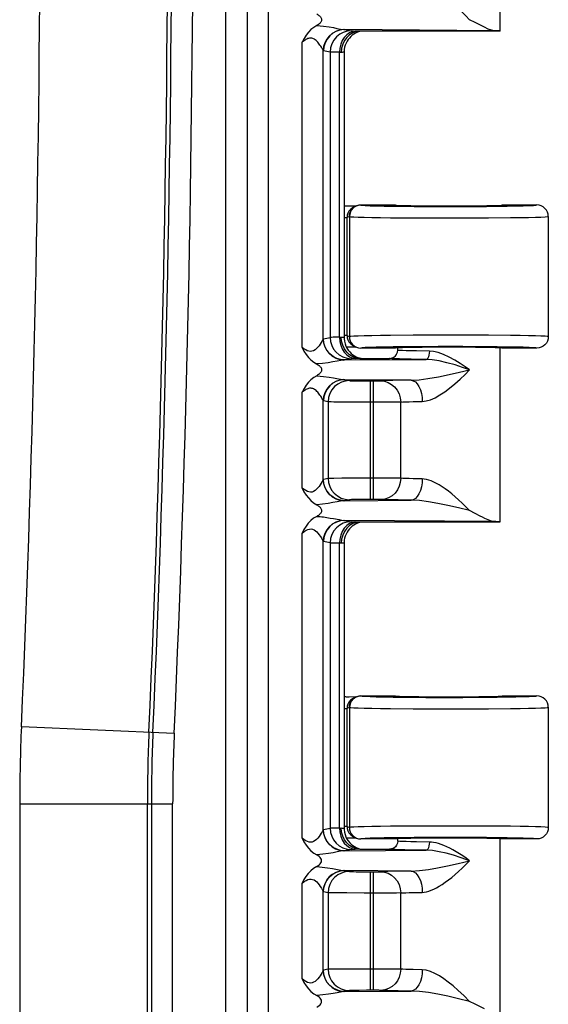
# Model space of a CAD drawing. Header units: inches. Extents: x 0 to 68, y 0 to 44.
# Tile 30 of 34: x 62.7 to 64.4, y 20.5 to 23.5. Entities that reach past the tile are written whole.
import ezdxf

# ---------------------------------------------------------------- set-up
doc = ezdxf.new("R2010")
doc.units = ezdxf.units.IN
doc.header["$LTSCALE"] = 3.74
doc.header["$MEASUREMENT"] = 0
doc.layers.get('0').update_dxf_attribs({"linetype": 'CONTINUOUS'})

msp = doc.modelspace()

# ---------------------------------------------------------------- linework, layer by layer
at = {"color": 7, "linetype": 'Continuous'}
for p, q in [((63.3665, 28.9034), (63.3665, 18.9445)), ((63.4325, 28.9044), (63.4325, 18.9435)), ((63.4975, 18.9435), (63.4975, 28.9044)), ((64.2046, 23.424), (64.2046, 23.9552)), ((64.1863, 23.4252), (63.7303, 23.4288)), ((63.7303, 23.4288), (63.7504, 23.4248)), ((63.7655, 23.4227), (63.7548, 23.419)), ((63.7629, 23.4174), (63.7581, 23.4145)), ((63.7765, 23.4239), (63.7608, 23.4243)), ((63.7749, 23.4239), (63.7655, 23.4227)), ((63.7765, 23.4239), (63.7749, 23.4239)), ((64.2046, 23.4239), (63.7765, 23.4239)), ((63.6, 22.4576), (63.6001, 23.3904)), ((63.7243, 23.3839), (63.721, 23.3715)), ((63.7408, 23.3981), (63.7374, 23.3929)), ((63.6648, 22.4835), (63.6648, 23.3643)), ((63.6857, 23.3598), (63.6656, 23.3639)), ((63.6857, 23.3598), (63.6857, 22.488)), ((63.714, 22.4886), (63.7142, 23.3592)), ((63.7163, 23.3591), (63.7142, 23.3592)), ((63.7182, 23.359), (63.7163, 23.3591)), ((63.72, 23.3589), (63.7182, 23.359)), ((63.721, 23.3715), (63.72, 23.3589)), ((63.7285, 23.3601), (63.7285, 22.4878)), ((63.7439, 22.889), (63.7378, 22.8889)), ((63.7478, 22.879), (63.7434, 22.8737)), ((63.7641, 22.8892), (63.7439, 22.889)), ((63.751, 22.8774), (63.7476, 22.8713)), ((63.7526, 22.883), (63.7478, 22.879)), ((63.7638, 22.889), (63.7569, 22.8856)), ((63.7592, 22.8866), (63.7569, 22.8856)), ((63.7794, 22.8927), (63.8846, 22.8927)), ((63.7794, 22.8927), (63.7798, 22.8925)), ((63.878, 22.889), (63.909, 22.8887)), ((64.1961, 22.8888), (64.2263, 22.8892)), ((64.2121, 22.8927), (64.3171, 22.8927)), ((64.3494, 22.8711), (64.3462, 22.8771)), ((63.7285, 22.8542), (63.7375, 22.8542)), ((63.7445, 22.8577), (63.7375, 22.8542)), ((63.7375, 22.4937), (63.7375, 22.8542)), ((63.7445, 22.8577), (63.7448, 22.8575)), ((63.7448, 22.8575), (63.7448, 22.4904)), ((63.9389, 22.8533), (64.0151, 22.853)), ((64.0151, 22.853), (64.0936, 22.853)), ((64.0936, 22.853), (64.1691, 22.8534)), ((64.1691, 22.8534), (64.2367, 22.854)), ((64.2367, 22.854), (64.2661, 22.8544)), ((64.3518, 22.8623), (64.3518, 22.8625)), ((64.3521, 22.8577), (64.3518, 22.8623)), ((64.3521, 22.8577), (64.3521, 22.4902)), ((63.6656, 22.484), (63.6857, 22.488)), ((63.714, 22.4886), (63.7162, 22.4887)), ((63.7162, 22.4887), (63.7182, 22.4888)), ((63.7182, 22.4888), (63.72, 22.4889)), ((63.721, 22.4764), (63.72, 22.4889)), ((63.7375, 22.4937), (63.7285, 22.4937)), ((63.7375, 22.4937), (63.7445, 22.4902)), ((63.7448, 22.4904), (63.7445, 22.4902)), ((63.9389, 22.4946), (63.87, 22.494)), ((64.0151, 22.4949), (63.9389, 22.4946)), ((64.0936, 22.4948), (64.0151, 22.4949)), ((64.1691, 22.4945), (64.0936, 22.4948)), ((64.3421, 22.4914), (64.3298, 22.492)), ((64.3494, 22.4768), (64.3462, 22.4707)), ((64.3521, 22.4902), (64.3518, 22.4856)), ((64.3518, 22.4856), (64.3518, 22.4854)), ((63.7243, 22.464), (63.721, 22.4764)), ((63.7373, 22.4551), (63.7412, 22.4492)), ((63.7378, 22.4589), (63.7555, 22.4588)), ((63.7412, 22.4492), (63.7456, 22.4439)), ((63.7434, 22.4742), (63.7478, 22.4689)), ((63.7478, 22.4689), (63.7526, 22.4649)), ((63.7526, 22.4649), (63.7569, 22.4623)), ((63.7555, 22.4588), (63.7641, 22.4587)), ((63.7569, 22.4623), (63.7638, 22.4589)), ((63.7727, 22.4561), (63.7798, 22.4554)), ((63.7798, 22.4554), (63.7794, 22.4552)), ((63.8846, 22.4552), (63.7794, 22.4552)), ((63.909, 22.4592), (63.878, 22.4588)), ((63.8921, 22.4489), (63.8921, 22.4552)), ((64.2262, 22.4587), (64.1961, 22.4591)), ((64.2046, 21.924), (64.2046, 22.4552)), ((64.3171, 22.4552), (64.2121, 22.4552)), ((63.7504, 22.423), (63.7303, 22.419)), ((63.7303, 22.419), (63.9793, 22.421)), ((63.7456, 22.4439), (63.7503, 22.4392)), ((63.7655, 22.4252), (63.7548, 22.4289)), ((63.7765, 22.4239), (63.7608, 22.4236)), ((63.7749, 22.424), (63.7655, 22.4252)), ((63.7765, 22.4239), (63.7749, 22.424)), ((63.7765, 22.4239), (63.8671, 22.4239)), ((63.9334, 22.3572), (63.7303, 22.3588)), ((63.7303, 22.3588), (63.7446, 22.356)), ((63.797, 22.355), (63.822, 22.355)), ((63.8093, 21.9929), (63.8093, 22.355)), ((63.8168, 22.355), (63.8168, 21.9929)), ((63.822, 22.355), (63.8311, 22.355)), ((63.6, 22.0275), (63.6001, 22.3204)), ((63.6648, 22.0535), (63.6648, 22.2943)), ((63.6798, 22.291), (63.6656, 22.2939)), ((63.6798, 22.291), (63.6798, 22.0569)), ((63.7901, 22.29), (63.7366, 22.2902)), ((63.8439, 22.29), (63.7901, 22.29)), ((63.8883, 22.2901), (63.8439, 22.29)), ((63.9014, 22.2903), (63.8883, 22.2901)), ((63.9014, 22.0576), (63.9014, 22.2903)), ((63.9393, 22.2917), (63.9672, 22.2922)), ((63.6798, 22.0569), (63.6656, 22.054)), ((63.7215, 22.0576), (63.6974, 22.0573)), ((63.7713, 22.0579), (63.7215, 22.0576)), ((63.8568, 22.0579), (63.7713, 22.0579)), ((63.8883, 22.0577), (63.8568, 22.0579)), ((63.9014, 22.0576), (63.8883, 22.0577)), ((63.7446, 21.9919), (63.7303, 21.989)), ((63.7303, 21.989), (63.9334, 21.9906)), ((63.797, 21.9929), (63.7749, 21.9927)), ((63.822, 21.9929), (63.797, 21.9929)), ((64.1286, 21.9503), (64.1118, 21.9589)), ((64.1863, 21.9252), (63.7303, 21.9288)), ((63.7303, 21.9288), (63.7504, 21.9248)), ((63.7655, 21.9227), (63.7548, 21.919)), ((63.7629, 21.9174), (63.7581, 21.9145)), ((63.7765, 21.9239), (63.7608, 21.9243)), ((63.7749, 21.9239), (63.7655, 21.9227)), ((63.7765, 21.9239), (63.7749, 21.9239)), ((64.2046, 21.9239), (63.7765, 21.9239)), ((63.6, 20.9575), (63.6, 21.8903)), ((63.7243, 21.8839), (63.721, 21.8715)), ((63.7408, 21.8981), (63.7374, 21.8929)), ((63.6648, 20.9835), (63.6648, 21.8643)), ((63.6857, 21.8598), (63.6656, 21.8639)), ((63.6857, 21.8598), (63.6857, 20.988)), ((63.714, 20.9886), (63.7142, 21.8592)), ((63.7163, 21.8591), (63.7142, 21.8592)), ((63.7182, 21.859), (63.7163, 21.8591)), ((63.72, 21.8589), (63.7182, 21.859)), ((63.721, 21.8715), (63.72, 21.8589)), ((63.7285, 21.8601), (63.7285, 20.9878)), ((63.7439, 21.389), (63.7378, 21.3889)), ((63.7478, 21.379), (63.7434, 21.3737)), ((63.7641, 21.3892), (63.7439, 21.389)), ((63.751, 21.3774), (63.7476, 21.3713)), ((63.7526, 21.383), (63.7478, 21.379)), ((63.7638, 21.389), (63.7569, 21.3856)), ((63.7592, 21.3866), (63.7569, 21.3856)), ((63.7794, 21.3927), (63.8846, 21.3927)), ((63.7794, 21.3927), (63.7798, 21.3925)), ((63.878, 21.389), (63.909, 21.3887)), ((64.1961, 21.3888), (64.2263, 21.3892)), ((64.2121, 21.3927), (64.3171, 21.3927)), ((64.3494, 21.3711), (64.3462, 21.3771)), ((63.7285, 21.3542), (63.7375, 21.3542)), ((63.7445, 21.3577), (63.7375, 21.3542)), ((63.7375, 20.9937), (63.7375, 21.3542)), ((63.7445, 21.3577), (63.7448, 21.3575)), ((63.7448, 21.3575), (63.7448, 20.9904)), ((63.9389, 21.3533), (64.0151, 21.353)), ((64.0151, 21.353), (64.0936, 21.353)), ((64.0936, 21.353), (64.1691, 21.3534)), ((64.1691, 21.3534), (64.2367, 21.354)), ((64.2367, 21.354), (64.2661, 21.3544)), ((64.3518, 21.3623), (64.3518, 21.3625)), ((64.3521, 21.3577), (64.3518, 21.3623)), ((64.3521, 21.3577), (64.3521, 20.9902)), ((62.7429, 21.2985), (63.2097, 21.2781)), ((62.7378, 21.0626), (63.2049, 21.0626)), ((62.7378, 21.0626), (62.7378, 19.2839)), ((63.1277, 19.2839), (63.1277, 21.0626)), ((63.14, 21.0626), (63.14, 19.2839)), ((63.2049, 19.2839), (63.2049, 21.0626)), ((63.6656, 20.984), (63.6857, 20.988)), ((63.714, 20.9886), (63.7162, 20.9887)), ((63.7162, 20.9887), (63.7182, 20.9888)), ((63.7182, 20.9888), (63.72, 20.9889)), ((63.721, 20.9764), (63.72, 20.9889)), ((63.7243, 20.964), (63.721, 20.9764)), ((63.7375, 20.9937), (63.7285, 20.9937)), ((63.7375, 20.9937), (63.7445, 20.9902)), ((63.7434, 20.9742), (63.7478, 20.9689)), ((63.7448, 20.9904), (63.7445, 20.9902)), ((63.9389, 20.9946), (63.87, 20.994)), ((64.0151, 20.9949), (63.9389, 20.9946)), ((64.0936, 20.9948), (64.0151, 20.9949)), ((64.1691, 20.9945), (64.0936, 20.9948)), ((64.3421, 20.9914), (64.3298, 20.992)), ((64.3494, 20.9768), (64.3462, 20.9707)), ((64.3521, 20.9902), (64.3518, 20.9856)), ((64.3518, 20.9856), (64.3518, 20.9854)), ((63.7373, 20.9551), (63.7412, 20.9492)), ((63.7378, 20.9589), (63.7555, 20.9588)), ((63.7412, 20.9492), (63.7456, 20.9439)), ((63.7456, 20.9439), (63.7503, 20.9392)), ((63.7478, 20.9689), (63.7526, 20.9649)), ((63.7526, 20.9649), (63.7569, 20.9623)), ((63.7555, 20.9588), (63.7641, 20.9587)), ((63.7569, 20.9623), (63.7638, 20.9589)), ((63.7727, 20.9561), (63.7798, 20.9554)), ((63.7798, 20.9554), (63.7794, 20.9552)), ((63.8846, 20.9552), (63.7794, 20.9552)), ((63.909, 20.9592), (63.878, 20.9588)), ((63.8921, 20.9489), (63.8913, 20.9428)), ((63.8921, 20.9489), (63.8921, 20.9552)), ((64.2262, 20.9587), (64.1961, 20.9591)), ((64.2046, 20.424), (64.2046, 20.9552)), ((64.3171, 20.9552), (64.2121, 20.9552)), ((63.7504, 20.923), (63.7303, 20.919)), ((63.7303, 20.919), (63.9793, 20.921)), ((63.7655, 20.9252), (63.7548, 20.9289)), ((63.7765, 20.9239), (63.7608, 20.9236)), ((63.7749, 20.924), (63.7655, 20.9252)), ((63.7765, 20.9239), (63.7749, 20.924)), ((63.7765, 20.9239), (63.8671, 20.9239)), ((63.8885, 20.9361), (63.885, 20.9315)), ((63.7184, 20.8602), (63.7273, 20.859)), ((63.9334, 20.8572), (63.7303, 20.8588)), ((63.7303, 20.8588), (63.7446, 20.856)), ((63.797, 20.855), (63.822, 20.855)), ((63.8093, 20.4929), (63.8093, 20.855)), ((63.8168, 20.855), (63.8168, 20.4929)), ((63.822, 20.855), (63.8311, 20.855)), ((63.6, 20.5275), (63.6, 20.8203)), ((63.6648, 20.5535), (63.6648, 20.7944)), ((63.6798, 20.791), (63.6656, 20.7939)), ((63.9393, 20.7917), (63.9672, 20.7922)), ((63.6798, 20.791), (63.6798, 20.5569)), ((63.7901, 20.79), (63.7366, 20.7902)), ((63.8439, 20.79), (63.7901, 20.79)), ((63.8883, 20.7901), (63.8439, 20.79)), ((63.9014, 20.7903), (63.8883, 20.7901)), ((63.9014, 20.5576), (63.9014, 20.7903)), ((63.6798, 20.5569), (63.6656, 20.554)), ((63.7215, 20.5576), (63.6974, 20.5573)), ((63.7713, 20.5579), (63.7215, 20.5576)), ((63.8568, 20.5579), (63.7713, 20.5579)), ((63.7446, 20.4919), (63.7303, 20.489)), ((63.797, 20.4929), (63.7749, 20.4927)), ((63.822, 20.4929), (63.797, 20.4929)), ((63.7303, 20.489), (63.9334, 20.4906))]:
    msp.add_line(p, q, dxfattribs=at)
for points in [[(64.1118, 23.4589), (64.1003, 23.4706), (64.089, 23.4816), (64.078, 23.4917), (64.0674, 23.5012), (64.0571, 23.5098), (64.0472, 23.5177), (64.0375, 23.5249), (64.0282, 23.5313), (64.0192, 23.537), (64.0106, 23.5419), (64.0023, 23.5461), (63.9945, 23.5495), (63.987, 23.5521), (63.98, 23.554), (63.9734, 23.5552), (63.9672, 23.5556)], [(63.6448, 23.4768), (63.6474, 23.4753), (63.6497, 23.4738), (63.6518, 23.4722), (63.6537, 23.4706), (63.6553, 23.4689), (63.6567, 23.4672), (63.6579, 23.4653), (63.6587, 23.4634), (63.6593, 23.4615), (63.6596, 23.4595), (63.6595, 23.4574), (63.6591, 23.4554), (63.6583, 23.4534), (63.6572, 23.4514), (63.6558, 23.4495), (63.6541, 23.4477), (63.6521, 23.4459), (63.6499, 23.4442), (63.6474, 23.4426), (63.6448, 23.4411)], [(63.6448, 23.4411), (63.6356, 23.4355), (63.6273, 23.4288), (63.6198, 23.4211), (63.6128, 23.4121), (63.6062, 23.4019), (63.6001, 23.3904)], [(63.6448, 23.4411), (63.6656, 23.4389), (63.6828, 23.4367), (63.6956, 23.4346), (63.7063, 23.4324), (63.7171, 23.4304), (63.7273, 23.429)], [(64.157, 23.4356), (64.1284, 23.4502), (64.1118, 23.4589)], [(63.7273, 23.429), (63.7151, 23.4273), (63.7033, 23.4233), (63.6925, 23.4172), (63.6831, 23.4091), (63.6754, 23.3995), (63.6697, 23.3885), (63.666, 23.3766), (63.6648, 23.3643)], [(63.7303, 23.4288), (63.7177, 23.4276), (63.7056, 23.4239), (63.6944, 23.4179), (63.6846, 23.4098), (63.6765, 23.3999), (63.6705, 23.3887), (63.6668, 23.3765), (63.6656, 23.3639)], [(63.7504, 23.4248), (63.7379, 23.4236), (63.726, 23.42), (63.7151, 23.4142), (63.7054, 23.4065), (63.6972, 23.3967), (63.6909, 23.3854), (63.687, 23.373), (63.6857, 23.3598)], [(63.7646, 23.4242), (63.7548, 23.4228), (63.7453, 23.419), (63.7367, 23.413), (63.729, 23.4049), (63.7228, 23.3952), (63.7181, 23.384)], [(63.7548, 23.419), (63.745, 23.413), (63.7365, 23.4049), (63.7295, 23.3951), (63.7243, 23.3839)], [(63.7273, 23.429), (63.7278, 23.429), (63.7283, 23.4289), (63.7288, 23.4289), (63.7293, 23.4289), (63.7298, 23.4289), (63.7303, 23.4288)], [(63.7581, 23.4145), (63.7533, 23.4112), (63.7488, 23.4073)], [(63.7504, 23.4248), (63.7513, 23.4247), (63.7528, 23.4246), (63.7549, 23.4245), (63.7576, 23.4244), (63.7608, 23.4243)], [(63.7822, 23.4239), (63.7804, 23.4236), (63.7767, 23.4228), (63.7724, 23.4215), (63.7677, 23.4197), (63.7629, 23.4174)], [(64.1863, 23.4252), (64.1784, 23.4268), (64.1687, 23.4302), (64.157, 23.4356)], [(64.2047, 23.4239), (64.2041, 23.4242), (64.2025, 23.4244), (64.1999, 23.4246), (64.1964, 23.4248), (64.1918, 23.425), (64.1863, 23.4252)], [(63.6648, 23.3643), (63.6643, 23.3655), (63.6634, 23.3671), (63.6622, 23.3694), (63.6607, 23.372), (63.659, 23.3751), (63.657, 23.3783), (63.6548, 23.3815), (63.6526, 23.3846), (63.6503, 23.3876), (63.648, 23.3904), (63.6455, 23.393), (63.6431, 23.3953), (63.6406, 23.3974), (63.638, 23.3991), (63.6355, 23.4006), (63.6329, 23.4016), (63.6303, 23.4023), (63.6277, 23.4027), (63.6252, 23.4027), (63.6226, 23.4024), (63.6201, 23.4019), (63.6175, 23.401), (63.6149, 23.3998), (63.6121, 23.3984), (63.6093, 23.3967), (63.6063, 23.3948), (63.6032, 23.3927), (63.6001, 23.3904)], [(63.7181, 23.384), (63.7151, 23.3719), (63.714, 23.3592)], [(63.7374, 23.3929), (63.7344, 23.3872), (63.732, 23.3811), (63.7301, 23.3747), (63.7289, 23.3679), (63.7285, 23.3608), (63.7285, 23.36)], [(63.7488, 23.4073), (63.7446, 23.4029), (63.7408, 23.3981)], [(63.6656, 23.3639), (63.6655, 23.3639), (63.6653, 23.3639), (63.6652, 23.364), (63.665, 23.3641), (63.6649, 23.3642), (63.6648, 23.3643)], [(63.7142, 23.3592), (63.7001, 23.3594), (63.6947, 23.3595), (63.6904, 23.3596), (63.6874, 23.3597), (63.6857, 23.3598)], [(63.7285, 23.36), (63.7283, 23.3599), (63.7276, 23.3597), (63.7264, 23.3595), (63.7248, 23.3593), (63.7226, 23.3591), (63.72, 23.3589)], [(63.7378, 22.8889), (63.7366, 22.889), (63.7354, 22.889), (63.7341, 22.8892), (63.7329, 22.8893), (63.7317, 22.8895), (63.7306, 22.8897)], [(63.7434, 22.8737), (63.7402, 22.8676), (63.7382, 22.8611), (63.7375, 22.8542)], [(63.7445, 22.8577), (63.7451, 22.8645), (63.7471, 22.8711), (63.7503, 22.8771), (63.7547, 22.8824), (63.76, 22.8868), (63.7638, 22.889)], [(63.7476, 22.8713), (63.7455, 22.8646), (63.7448, 22.8575)], [(63.7666, 22.8899), (63.7607, 22.8868), (63.7554, 22.8826), (63.751, 22.8774)], [(63.7569, 22.8856), (63.7531, 22.8834), (63.7526, 22.883)], [(63.7638, 22.889), (63.766, 22.89), (63.7726, 22.892), (63.7794, 22.8927)], [(63.7798, 22.8925), (63.773, 22.8919), (63.7666, 22.8899)], [(63.7798, 22.8925), (63.7839, 22.8918), (63.7931, 22.8912)], [(63.7931, 22.8912), (63.8076, 22.8906), (63.8268, 22.89), (63.8505, 22.8895), (63.878, 22.889)], [(63.909, 22.8887), (63.9427, 22.8884), (63.9784, 22.8881), (64.0156, 22.888), (64.0533, 22.888), (64.091, 22.888), (64.1279, 22.8882), (64.1631, 22.8884), (64.1961, 22.8888)], [(64.2263, 22.8892), (64.2528, 22.8896), (64.2754, 22.8902), (64.2933, 22.8908), (64.3065, 22.8914), (64.3144, 22.892), (64.3171, 22.8927)], [(64.3462, 22.8771), (64.3418, 22.8824), (64.3366, 22.8868), (64.3305, 22.89), (64.3239, 22.892), (64.3171, 22.8927)], [(64.3518, 22.8625), (64.3514, 22.8645), (64.3494, 22.8711)], [(63.7448, 22.8575), (63.7487, 22.8569), (63.7577, 22.8563), (63.7716, 22.8557), (63.7901, 22.8552), (63.8129, 22.8547), (63.8397, 22.8543), (63.87, 22.8539), (63.9389, 22.8533)], [(64.2661, 22.8544), (64.2915, 22.8549), (64.3128, 22.8554), (64.3298, 22.8559)], [(64.3298, 22.8559), (64.3421, 22.8565), (64.3496, 22.8571), (64.3521, 22.8577)], [(63.6648, 22.4835), (63.6637, 22.481), (63.6617, 22.4775), (63.6588, 22.4726), (63.6555, 22.4673), (63.652, 22.4625), (63.6484, 22.458), (63.6443, 22.4537), (63.6399, 22.45), (63.6352, 22.4472), (63.6304, 22.4455), (63.6255, 22.4452), (63.6206, 22.4459), (63.6161, 22.4474), (63.6115, 22.4498), (63.606, 22.4532), (63.6, 22.4576)], [(63.6656, 22.484), (63.6655, 22.484), (63.6654, 22.4839), (63.6652, 22.4839), (63.6651, 22.4838), (63.6649, 22.4837), (63.6648, 22.4835)], [(63.6648, 22.4835), (63.666, 22.4713), (63.6697, 22.4593), (63.6754, 22.4484), (63.6831, 22.4387), (63.6925, 22.4307), (63.7033, 22.4246), (63.7151, 22.4205), (63.7273, 22.4189)], [(63.7303, 22.419), (63.7178, 22.4203), (63.7059, 22.4239), (63.695, 22.4296), (63.6853, 22.4374), (63.6771, 22.4471), (63.6708, 22.4585), (63.6669, 22.4709), (63.6656, 22.484)], [(63.6946, 22.4884), (63.6904, 22.4882), (63.6874, 22.4881), (63.6857, 22.488)], [(63.6857, 22.488), (63.6869, 22.4755), (63.6905, 22.4635), (63.6962, 22.4525), (63.704, 22.4428), (63.7137, 22.4346), (63.725, 22.4283), (63.7374, 22.4244), (63.7504, 22.423)], [(63.714, 22.4886), (63.7065, 22.4886), (63.6946, 22.4884)], [(63.714, 22.4886), (63.7151, 22.476), (63.7181, 22.4639)], [(63.72, 22.4889), (63.7226, 22.4888), (63.7248, 22.4886), (63.7264, 22.4884), (63.7276, 22.4882), (63.7283, 22.488), (63.7285, 22.4878)], [(63.7285, 22.4878), (63.7286, 22.4841), (63.7295, 22.4762)], [(63.7375, 22.4937), (63.7382, 22.4868), (63.7402, 22.4803), (63.7434, 22.4742)], [(63.7445, 22.4902), (63.7451, 22.4834), (63.7471, 22.4768), (63.7503, 22.4707), (63.7547, 22.4654), (63.76, 22.4611), (63.7638, 22.4589)], [(63.87, 22.494), (63.8397, 22.4936), (63.8129, 22.4932), (63.7901, 22.4927), (63.7716, 22.4921), (63.7577, 22.4916), (63.7487, 22.491), (63.7448, 22.4904)], [(63.7448, 22.4904), (63.7454, 22.4836), (63.7474, 22.4772), (63.7505, 22.4713)], [(64.2661, 22.4935), (64.2367, 22.4939), (64.1691, 22.4945)], [(64.3298, 22.492), (64.3128, 22.4925), (64.2915, 22.493), (64.2661, 22.4935)], [(64.3521, 22.4902), (64.3496, 22.4908), (64.3421, 22.4914)], [(64.3518, 22.4854), (64.3514, 22.4834), (64.3494, 22.4768)], [(63.6, 22.4576), (63.606, 22.4463), (63.6126, 22.4361), (63.6196, 22.427), (63.6273, 22.419), (63.6356, 22.4123), (63.6446, 22.4068)], [(63.7181, 22.4639), (63.7228, 22.4527), (63.729, 22.4429), (63.7367, 22.4349), (63.7453, 22.4288), (63.7548, 22.425), (63.7646, 22.4237)], [(63.7548, 22.4289), (63.745, 22.4349), (63.7365, 22.443), (63.7295, 22.4528), (63.7243, 22.464)], [(63.7295, 22.4762), (63.7314, 22.4686), (63.734, 22.4616), (63.7373, 22.4551)], [(63.7354, 22.4588), (63.7366, 22.4589), (63.7378, 22.4589)], [(63.7505, 22.4713), (63.7546, 22.466), (63.7599, 22.4616), (63.766, 22.4582), (63.7727, 22.4561)], [(63.7638, 22.4589), (63.766, 22.4579), (63.7726, 22.4559), (63.7794, 22.4552)], [(63.878, 22.4588), (63.8505, 22.4584), (63.8268, 22.4579), (63.8076, 22.4573), (63.7931, 22.4567), (63.7839, 22.456), (63.7798, 22.4554)], [(63.8885, 22.4361), (63.8889, 22.4368), (63.8913, 22.4428), (63.8921, 22.4489)], [(63.9071, 22.4476), (63.8988, 22.448), (63.8938, 22.4485), (63.8921, 22.4489)], [(63.9888, 22.446), (63.9494, 22.4465), (63.9327, 22.4468), (63.9185, 22.4472), (63.9071, 22.4476)], [(64.1961, 22.4591), (64.1631, 22.4594), (64.1278, 22.4597), (64.091, 22.4598), (64.0533, 22.4599), (64.0156, 22.4599), (63.9784, 22.4597), (63.9426, 22.4595), (63.909, 22.4592)], [(64.3171, 22.4552), (64.3144, 22.4559), (64.3065, 22.4565), (64.2933, 22.4571), (64.2754, 22.4577), (64.2528, 22.4582), (64.2262, 22.4587)], [(64.3462, 22.4707), (64.3418, 22.4654), (64.3365, 22.4611), (64.3305, 22.4579), (64.3239, 22.4559), (64.3171, 22.4552)], [(63.7273, 22.4189), (63.718, 22.4176), (63.7068, 22.4155), (63.694, 22.4131), (63.6794, 22.4106), (63.6629, 22.4085), (63.6446, 22.4068)], [(63.7303, 22.419), (63.7298, 22.419), (63.7293, 22.419), (63.7288, 22.419), (63.7283, 22.4189), (63.7278, 22.4189), (63.7273, 22.4189)], [(63.7503, 22.4392), (63.7553, 22.4352), (63.7605, 22.4318), (63.7657, 22.4291), (63.7707, 22.427), (63.7754, 22.4255), (63.7793, 22.4245), (63.7821, 22.4239)], [(63.7608, 22.4236), (63.7576, 22.4235), (63.7549, 22.4234), (63.7528, 22.4233), (63.7513, 22.4232), (63.7504, 22.423)], [(63.8671, 22.4239), (63.8737, 22.4248), (63.8799, 22.4275), (63.885, 22.4315), (63.8885, 22.4361)], [(63.8748, 22.423), (63.8691, 22.4235), (63.8671, 22.4239)], [(63.9793, 22.421), (63.9332, 22.4215), (63.9139, 22.4218), (63.8975, 22.4222), (63.8844, 22.4226), (63.8748, 22.423)], [(63.9888, 22.446), (63.9885, 22.4398), (63.9875, 22.4338), (63.986, 22.4286), (63.9841, 22.4246), (63.9818, 22.422), (63.9793, 22.421)], [(64.1118, 22.3889), (64.0902, 22.3962), (64.0675, 22.4037), (64.0427, 22.4108), (64.0184, 22.4164), (63.9975, 22.4198), (63.9793, 22.421)], [(64.1118, 22.3889), (64.0983, 22.3986), (64.0833, 22.4083), (64.0668, 22.4183), (64.0497, 22.4277), (64.0324, 22.4355), (64.016, 22.4415), (64.0016, 22.4449), (63.9888, 22.446)], [(63.6446, 22.4068), (63.6473, 22.4053), (63.6497, 22.4037), (63.652, 22.4021), (63.6539, 22.4003), (63.6556, 22.3985), (63.6571, 22.3966), (63.6582, 22.3947), (63.659, 22.3927), (63.6595, 22.3908), (63.6596, 22.3889)], [(63.6596, 22.3889), (63.6595, 22.3871), (63.659, 22.3852), (63.6582, 22.3832), (63.6571, 22.3813), (63.6557, 22.3794), (63.654, 22.3776), (63.652, 22.3758), (63.6498, 22.3742), (63.6474, 22.3726), (63.6448, 22.3711)], [(63.9334, 22.3572), (63.9573, 22.3585), (63.9847, 22.362), (64.0165, 22.3676), (64.0495, 22.3744), (64.0809, 22.3817), (64.1118, 22.3889)], [(63.9672, 22.2922), (63.9792, 22.2937), (63.9922, 22.2975), (64.0065, 22.3038), (64.0213, 22.3121), (64.0358, 22.3217), (64.0507, 22.3329), (64.0669, 22.3463), (64.0829, 22.3606), (64.0978, 22.3747), (64.1118, 22.3889)], [(63.6448, 22.3711), (63.6356, 22.3655), (63.6273, 22.3588), (63.6198, 22.3511), (63.6128, 22.3421), (63.6062, 22.3319), (63.6001, 22.3204)], [(63.6448, 22.3711), (63.6656, 22.3689), (63.6828, 22.3667), (63.6956, 22.3646), (63.7063, 22.3624), (63.7171, 22.3604), (63.7273, 22.359)], [(63.7273, 22.359), (63.7151, 22.3573), (63.7033, 22.3533), (63.6925, 22.3472), (63.6831, 22.3391), (63.6754, 22.3295), (63.6697, 22.3185), (63.666, 22.3066), (63.6648, 22.2943)], [(63.7303, 22.3588), (63.7177, 22.3576), (63.7056, 22.3539), (63.6944, 22.3479), (63.6846, 22.3398), (63.6765, 22.3299), (63.6705, 22.3187), (63.6668, 22.3065), (63.6656, 22.2939)], [(63.7273, 22.359), (63.7278, 22.359), (63.7283, 22.3589), (63.7288, 22.3589), (63.7293, 22.3589), (63.7298, 22.3589), (63.7303, 22.3588)], [(63.8772, 22.3564), (63.8625, 22.356), (63.8502, 22.3557), (63.8403, 22.3553)], [(63.9334, 22.3572), (63.9128, 22.357), (63.8772, 22.3564)], [(63.9334, 22.3572), (63.9399, 22.3558), (63.9463, 22.352), (63.952, 22.3459), (63.9571, 22.3379), (63.9613, 22.3281), (63.9645, 22.317), (63.9665, 22.3047), (63.9672, 22.2922)], [(63.6648, 22.2943), (63.6643, 22.2955), (63.6634, 22.2971), (63.6622, 22.2994), (63.6607, 22.302), (63.659, 22.3051), (63.657, 22.3083), (63.6548, 22.3115), (63.6526, 22.3146), (63.6503, 22.3176), (63.648, 22.3204), (63.6455, 22.323), (63.6431, 22.3253), (63.6406, 22.3274), (63.638, 22.3291), (63.6355, 22.3306), (63.6329, 22.3316), (63.6303, 22.3323), (63.6277, 22.3327), (63.6252, 22.3327), (63.6226, 22.3324), (63.6201, 22.3319), (63.6175, 22.331), (63.6149, 22.3298), (63.6121, 22.3284), (63.6093, 22.3267), (63.6063, 22.3248), (63.6032, 22.3227), (63.6, 22.3204)], [(63.7446, 22.356), (63.7321, 22.3548), (63.7201, 22.3512), (63.7092, 22.3454), (63.6995, 22.3376), (63.6913, 22.3279), (63.6851, 22.3166), (63.6812, 22.3041), (63.6798, 22.291)], [(63.7446, 22.356), (63.7469, 22.3558), (63.7511, 22.3556), (63.7574, 22.3554), (63.7654, 22.3553), (63.7749, 22.3551), (63.797, 22.355)], [(63.8311, 22.355), (63.835, 22.3551), (63.838, 22.3552), (63.8403, 22.3553)], [(63.8403, 22.3553), (63.8519, 22.354), (63.8633, 22.3503), (63.8736, 22.3445), (63.8827, 22.3368), (63.8905, 22.3271), (63.8964, 22.3157), (63.9001, 22.3032), (63.9014, 22.2903)], [(63.6656, 22.2939), (63.6655, 22.2939), (63.6653, 22.2939), (63.6652, 22.294), (63.665, 22.2941), (63.6649, 22.2942), (63.6648, 22.2943)], [(63.7366, 22.2902), (63.7083, 22.2904), (63.6973, 22.2905), (63.6888, 22.2907), (63.6829, 22.2908), (63.6798, 22.291)], [(63.9014, 22.2903), (63.9083, 22.2907), (63.917, 22.291), (63.9274, 22.2914), (63.9393, 22.2917)], [(63.6974, 22.0573), (63.6888, 22.0572), (63.6829, 22.057), (63.6798, 22.0569)], [(63.6798, 22.0569), (63.6811, 22.0443), (63.6847, 22.0323), (63.6904, 22.0214), (63.6982, 22.0116), (63.7079, 22.0034), (63.7191, 21.9971), (63.7315, 21.9932), (63.7446, 21.9919)], [(63.9014, 22.0576), (63.9002, 22.0451), (63.8968, 22.0331), (63.8913, 22.0222), (63.884, 22.0125), (63.8749, 22.0042), (63.8642, 21.998), (63.8526, 21.994), (63.8403, 21.9926)], [(63.9672, 22.0556), (63.9393, 22.0562), (63.9274, 22.0565), (63.9171, 22.0568), (63.9083, 22.0572), (63.9014, 22.0576)], [(63.9672, 22.0556), (63.9665, 22.0431), (63.9645, 22.0309), (63.9613, 22.0198), (63.9571, 22.01), (63.952, 22.0019), (63.9463, 21.9959), (63.9399, 21.992), (63.9334, 21.9906)], [(64.1118, 21.9589), (64.1003, 21.9706), (64.089, 21.9816), (64.078, 21.9917), (64.0674, 22.0012), (64.0571, 22.0098), (64.0472, 22.0177), (64.0375, 22.0249), (64.0282, 22.0313), (64.0192, 22.037), (64.0106, 22.0419), (64.0023, 22.0461), (63.9945, 22.0495), (63.987, 22.0521), (63.98, 22.054), (63.9734, 22.0552), (63.9672, 22.0556)], [(63.6648, 22.0535), (63.6637, 22.051), (63.6617, 22.0475), (63.6589, 22.0426), (63.6555, 22.0374), (63.6521, 22.0326), (63.6485, 22.0281), (63.6444, 22.0238), (63.64, 22.0201), (63.6353, 22.0173), (63.6305, 22.0155), (63.6256, 22.0151), (63.6207, 22.0159), (63.6162, 22.0174), (63.6115, 22.0198), (63.6061, 22.0232), (63.6, 22.0275)], [(63.6, 22.0275), (63.6059, 22.0165), (63.6124, 22.0064), (63.6194, 21.9973), (63.6271, 21.9892), (63.6355, 21.9824), (63.6447, 21.9768)], [(63.6656, 22.054), (63.6654, 22.054), (63.6653, 22.0539), (63.6652, 22.0539), (63.6651, 22.0538), (63.6649, 22.0537), (63.6648, 22.0535)], [(63.6648, 22.0535), (63.666, 22.0413), (63.6697, 22.0293), (63.6754, 22.0184), (63.6831, 22.0087), (63.6925, 22.0007), (63.7033, 21.9946), (63.7151, 21.9905), (63.7273, 21.9889)], [(63.7303, 21.989), (63.7178, 21.9903), (63.7059, 21.9939), (63.695, 21.9996), (63.6853, 22.0074), (63.6771, 22.0171), (63.6708, 22.0285), (63.6669, 22.0409), (63.6656, 22.054)], [(63.7273, 21.9889), (63.7179, 21.9876), (63.7068, 21.9855), (63.6941, 21.9831), (63.6795, 21.9807), (63.663, 21.9785), (63.6447, 21.9768)], [(63.6447, 21.9768), (63.6473, 21.9753), (63.6497, 21.9738), (63.6518, 21.9722), (63.6536, 21.9706), (63.6553, 21.9689), (63.6567, 21.9672), (63.6578, 21.9654), (63.6587, 21.9635), (63.6593, 21.9615), (63.6596, 21.9595), (63.6595, 21.9575), (63.6591, 21.9554), (63.6583, 21.9534), (63.6572, 21.9514), (63.6558, 21.9495), (63.6541, 21.9477), (63.6521, 21.9459), (63.6499, 21.9442), (63.6474, 21.9426), (63.6448, 21.9411)], [(63.7303, 21.989), (63.7298, 21.989), (63.7293, 21.989), (63.7288, 21.989), (63.7283, 21.9889), (63.7278, 21.9889), (63.7273, 21.9889)], [(63.7749, 21.9927), (63.7654, 21.9926), (63.7574, 21.9925), (63.7511, 21.9923), (63.7469, 21.9921), (63.7446, 21.9919)], [(63.8403, 21.9926), (63.838, 21.9927), (63.835, 21.9928), (63.8311, 21.9928), (63.822, 21.9929)], [(63.9334, 21.9906), (63.894, 21.9912), (63.8771, 21.9915), (63.8624, 21.9918), (63.8502, 21.9922), (63.8403, 21.9926)], [(64.1118, 21.9589), (64.0776, 21.967), (64.0452, 21.9744), (64.0148, 21.9806), (63.9861, 21.9856), (63.9589, 21.9893), (63.9334, 21.9906)], [(63.6448, 21.9411), (63.6353, 21.9353), (63.6268, 21.9284), (63.6191, 21.9203), (63.6122, 21.9112), (63.6058, 21.9012), (63.6, 21.8903)], [(63.6448, 21.9411), (63.6498, 21.9408), (63.6549, 21.9404), (63.66, 21.9399), (63.6652, 21.9393), (63.6703, 21.9386), (63.6754, 21.9378)], [(63.6754, 21.9378), (63.6862, 21.9361), (63.6962, 21.9343)], [(64.1579, 21.9351), (64.1515, 21.9384), (64.1444, 21.942), (64.1286, 21.9503)], [(64.1863, 21.9252), (64.1827, 21.9256), (64.1786, 21.9266), (64.174, 21.9281), (64.1689, 21.9301), (64.1636, 21.9324), (64.1579, 21.9351)], [(63.7273, 21.929), (63.7151, 21.9273), (63.7033, 21.9233), (63.6925, 21.9172), (63.6831, 21.9091), (63.6754, 21.8995), (63.6697, 21.8885), (63.666, 21.8766), (63.6648, 21.8643)], [(63.7303, 21.9288), (63.7177, 21.9276), (63.7056, 21.9239), (63.6944, 21.9179), (63.6846, 21.9098), (63.6765, 21.8999), (63.6705, 21.8887), (63.6668, 21.8765), (63.6656, 21.8639)], [(63.7504, 21.9248), (63.7379, 21.9236), (63.726, 21.92), (63.7151, 21.9142), (63.7054, 21.9065), (63.6972, 21.8967), (63.6909, 21.8854), (63.687, 21.873), (63.6857, 21.8598)], [(63.6962, 21.9343), (63.7137, 21.9311), (63.721, 21.9298), (63.7273, 21.929)], [(63.7646, 21.9242), (63.7548, 21.9228), (63.7453, 21.919), (63.7367, 21.913), (63.729, 21.9049), (63.7228, 21.8952), (63.7181, 21.884)], [(63.7548, 21.919), (63.745, 21.913), (63.7365, 21.9049), (63.7295, 21.8951), (63.7243, 21.8839)], [(63.7273, 21.929), (63.7278, 21.929), (63.7283, 21.9289), (63.7288, 21.9289), (63.7293, 21.9289), (63.7298, 21.9289), (63.7303, 21.9288)], [(63.7488, 21.9073), (63.7446, 21.9029), (63.7408, 21.8981)], [(63.7581, 21.9145), (63.7533, 21.9112), (63.7488, 21.9073)], [(63.7504, 21.9248), (63.7513, 21.9247), (63.7528, 21.9246), (63.7549, 21.9245), (63.7576, 21.9244), (63.7608, 21.9243)], [(63.7822, 21.9239), (63.7804, 21.9236), (63.7767, 21.9228), (63.7724, 21.9215), (63.7677, 21.9197), (63.7629, 21.9174)], [(64.2047, 21.9239), (64.2041, 21.9242), (64.2025, 21.9244), (64.1999, 21.9246), (64.1964, 21.9248), (64.1918, 21.925), (64.1863, 21.9252)], [(63.6, 21.8903), (63.6065, 21.895), (63.6124, 21.8985), (63.6176, 21.901), (63.6224, 21.9024), (63.6275, 21.9026), (63.6323, 21.9018), (63.6367, 21.8999), (63.6408, 21.8972), (63.6447, 21.8939), (63.6484, 21.8899), (63.6522, 21.8852), (63.6557, 21.8802), (63.659, 21.8751), (63.6617, 21.8704), (63.6636, 21.8669), (63.6648, 21.8643)], [(63.7181, 21.884), (63.7151, 21.8719), (63.714, 21.8592)], [(63.7374, 21.8929), (63.7344, 21.8872), (63.732, 21.8811), (63.7301, 21.8747), (63.7289, 21.8679), (63.7285, 21.8608), (63.7285, 21.86)], [(63.6656, 21.8639), (63.6655, 21.8639), (63.6653, 21.8639), (63.6652, 21.864), (63.665, 21.8641), (63.6649, 21.8642), (63.6648, 21.8643)], [(63.7142, 21.8592), (63.7001, 21.8594), (63.6947, 21.8595), (63.6904, 21.8596), (63.6874, 21.8597), (63.6857, 21.8598)], [(63.7285, 21.86), (63.7283, 21.8599), (63.7276, 21.8597), (63.7264, 21.8595), (63.7248, 21.8593), (63.7226, 21.8591), (63.72, 21.8589)], [(63.7378, 21.3889), (63.7366, 21.389), (63.7354, 21.389), (63.7341, 21.3892), (63.7329, 21.3893), (63.7317, 21.3895), (63.7306, 21.3897)], [(63.7434, 21.3737), (63.7402, 21.3676), (63.7382, 21.3611), (63.7375, 21.3542)], [(63.7445, 21.3577), (63.7451, 21.3645), (63.7471, 21.3711), (63.7503, 21.3771), (63.7547, 21.3824), (63.76, 21.3868), (63.7638, 21.389)], [(63.7476, 21.3713), (63.7455, 21.3646), (63.7448, 21.3575)], [(63.7666, 21.3899), (63.7607, 21.3868), (63.7554, 21.3826), (63.751, 21.3774)], [(63.7569, 21.3856), (63.7531, 21.3834), (63.7526, 21.383)], [(63.7638, 21.389), (63.766, 21.39), (63.7726, 21.392), (63.7794, 21.3927)], [(63.7798, 21.3925), (63.773, 21.3919), (63.7666, 21.3899)], [(63.7798, 21.3925), (63.7839, 21.3918), (63.7931, 21.3912)], [(63.7931, 21.3912), (63.8076, 21.3906), (63.8268, 21.39), (63.8505, 21.3895), (63.878, 21.389)], [(63.909, 21.3887), (63.9427, 21.3884), (63.9784, 21.3881), (64.0156, 21.388), (64.0533, 21.388), (64.091, 21.388), (64.1279, 21.3882), (64.1631, 21.3884), (64.1961, 21.3888)], [(64.2263, 21.3892), (64.2528, 21.3896), (64.2754, 21.3902), (64.2933, 21.3908), (64.3065, 21.3914), (64.3144, 21.392), (64.3171, 21.3927)], [(64.3462, 21.3771), (64.3418, 21.3824), (64.3366, 21.3868), (64.3305, 21.39), (64.3239, 21.392), (64.3171, 21.3927)], [(64.3518, 21.3625), (64.3514, 21.3645), (64.3494, 21.3711)], [(63.7448, 21.3575), (63.7487, 21.3569), (63.7577, 21.3563), (63.7716, 21.3557), (63.7901, 21.3552), (63.8129, 21.3547), (63.8397, 21.3543), (63.87, 21.3539), (63.9389, 21.3533)], [(64.2661, 21.3544), (64.2915, 21.3549), (64.3128, 21.3554), (64.3298, 21.3559)], [(64.3298, 21.3559), (64.3421, 21.3565), (64.3496, 21.3571), (64.3521, 21.3577)], [(63.6648, 20.9835), (63.6636, 20.981), (63.6616, 20.9774), (63.6588, 20.9726), (63.6556, 20.9675), (63.6522, 20.9627), (63.6486, 20.9582), (63.6445, 20.9539), (63.6401, 20.9501), (63.6355, 20.9474), (63.6308, 20.9456), (63.6261, 20.9451), (63.6214, 20.9457), (63.6169, 20.9471), (63.612, 20.9495), (63.6064, 20.953), (63.6, 20.9575)], [(63.6656, 20.984), (63.6654, 20.984), (63.6653, 20.9839), (63.6652, 20.9839), (63.6651, 20.9838), (63.6649, 20.9837), (63.6648, 20.9835)], [(63.6648, 20.9835), (63.666, 20.9715), (63.6695, 20.9597), (63.6751, 20.949), (63.6825, 20.9394), (63.6918, 20.9312), (63.7027, 20.9248), (63.7148, 20.9206), (63.7273, 20.9189)], [(63.7303, 20.919), (63.7178, 20.9203), (63.7059, 20.9239), (63.695, 20.9296), (63.6853, 20.9374), (63.6771, 20.9471), (63.6708, 20.9585), (63.6669, 20.9709), (63.6656, 20.984)], [(63.6946, 20.9884), (63.6904, 20.9882), (63.6874, 20.9881), (63.6857, 20.988)], [(63.6857, 20.988), (63.6869, 20.9755), (63.6905, 20.9635), (63.6962, 20.9525), (63.704, 20.9428), (63.7137, 20.9346), (63.725, 20.9283), (63.7374, 20.9244), (63.7504, 20.923)], [(63.714, 20.9886), (63.7065, 20.9886), (63.6946, 20.9884)], [(63.714, 20.9886), (63.7151, 20.976), (63.7181, 20.9639)], [(63.72, 20.9889), (63.7226, 20.9888), (63.7248, 20.9886), (63.7264, 20.9884), (63.7276, 20.9882), (63.7283, 20.988), (63.7285, 20.9878)], [(63.7285, 20.9878), (63.7286, 20.9841), (63.7295, 20.9762)], [(63.7295, 20.9762), (63.7314, 20.9686), (63.734, 20.9616), (63.7373, 20.9551)], [(63.7375, 20.9937), (63.7382, 20.9868), (63.7402, 20.9803), (63.7434, 20.9742)], [(63.7445, 20.9902), (63.7451, 20.9834), (63.7471, 20.9768), (63.7503, 20.9707), (63.7547, 20.9654), (63.76, 20.9611), (63.7638, 20.9589)], [(63.87, 20.994), (63.8397, 20.9936), (63.8129, 20.9932), (63.7901, 20.9927), (63.7716, 20.9921), (63.7577, 20.9916), (63.7487, 20.991), (63.7448, 20.9904)], [(63.7448, 20.9904), (63.7454, 20.9836), (63.7474, 20.9772), (63.7505, 20.9713)], [(64.2661, 20.9935), (64.2367, 20.9939), (64.1691, 20.9945)], [(64.3298, 20.992), (64.3128, 20.9925), (64.2915, 20.993), (64.2661, 20.9935)], [(64.3521, 20.9902), (64.3496, 20.9908), (64.3421, 20.9914)], [(64.3518, 20.9854), (64.3514, 20.9834), (64.3494, 20.9768)], [(63.6, 20.9575), (63.606, 20.9464), (63.6125, 20.9363), (63.6195, 20.9272), (63.6272, 20.9191), (63.6356, 20.9123), (63.6448, 20.9067)], [(63.7181, 20.9639), (63.7228, 20.9527), (63.729, 20.9429), (63.7367, 20.9349), (63.7453, 20.9288), (63.7548, 20.925), (63.7646, 20.9237)], [(63.7548, 20.9289), (63.745, 20.9349), (63.7365, 20.943), (63.7295, 20.9528), (63.7243, 20.964)], [(63.7354, 20.9588), (63.7366, 20.9589), (63.7378, 20.9589)], [(63.7505, 20.9713), (63.7546, 20.966), (63.7599, 20.9616), (63.766, 20.9582), (63.7727, 20.9561)], [(63.7638, 20.9589), (63.766, 20.9579), (63.7726, 20.9559), (63.7794, 20.9552)], [(63.878, 20.9588), (63.8505, 20.9584), (63.8268, 20.9579), (63.8076, 20.9573), (63.7931, 20.9567), (63.7839, 20.956), (63.7798, 20.9554)], [(63.8913, 20.9428), (63.8889, 20.9368), (63.8885, 20.9361)], [(63.9071, 20.9476), (63.8988, 20.948), (63.8938, 20.9485), (63.8921, 20.9489)], [(63.9888, 20.946), (63.9494, 20.9465), (63.9327, 20.9468), (63.9185, 20.9472), (63.9071, 20.9476)], [(64.1961, 20.9591), (64.1631, 20.9594), (64.1278, 20.9597), (64.091, 20.9598), (64.0533, 20.9599), (64.0156, 20.9599), (63.9784, 20.9597), (63.9426, 20.9595), (63.909, 20.9592)], [(63.9888, 20.946), (63.9885, 20.9398), (63.9875, 20.9338), (63.986, 20.9286), (63.9841, 20.9246), (63.9818, 20.922), (63.9793, 20.921)], [(64.1118, 20.8889), (64.1012, 20.8964), (64.0908, 20.9035), (64.0805, 20.9101), (64.0704, 20.9162), (64.0606, 20.9219), (64.0512, 20.9269), (64.042, 20.9314), (64.0332, 20.9352), (64.0248, 20.9385), (64.0168, 20.9412), (64.0092, 20.9433), (64.002, 20.9448), (63.9952, 20.9457), (63.9888, 20.946)], [(64.3171, 20.9552), (64.3144, 20.9559), (64.3065, 20.9565), (64.2933, 20.9571), (64.2754, 20.9577), (64.2528, 20.9582), (64.2262, 20.9587)], [(64.3462, 20.9707), (64.3418, 20.9654), (64.3365, 20.9611), (64.3305, 20.9579), (64.3239, 20.9559), (64.3171, 20.9552)], [(63.7273, 20.9189), (63.7177, 20.9176), (63.7068, 20.9155), (63.6947, 20.9132), (63.6807, 20.9109), (63.6639, 20.9086), (63.6447, 20.9068)], [(63.7303, 20.919), (63.7298, 20.919), (63.7293, 20.919), (63.7288, 20.919), (63.7283, 20.9189), (63.7278, 20.9189), (63.7273, 20.9189)], [(63.7503, 20.9392), (63.7553, 20.9352), (63.7605, 20.9318), (63.7657, 20.9291), (63.7707, 20.927), (63.7754, 20.9255), (63.7793, 20.9245), (63.7821, 20.9239)], [(63.7608, 20.9236), (63.7576, 20.9235), (63.7549, 20.9234), (63.7528, 20.9233), (63.7513, 20.9232), (63.7504, 20.923)], [(63.885, 20.9315), (63.8799, 20.9275), (63.8737, 20.9248), (63.8671, 20.9239)], [(63.8748, 20.923), (63.8691, 20.9235), (63.8671, 20.9239)], [(63.9793, 20.921), (63.9332, 20.9215), (63.9139, 20.9218), (63.8975, 20.9222), (63.8844, 20.9226), (63.8748, 20.923)], [(64.1118, 20.8889), (64.0862, 20.8976), (64.0621, 20.9053), (64.0399, 20.9115), (64.0189, 20.9163), (63.9986, 20.9197), (63.9793, 20.921)], [(63.6447, 20.8711), (63.6487, 20.8734), (63.6521, 20.876), (63.6552, 20.8788), (63.6575, 20.8819), (63.659, 20.8854), (63.6596, 20.889), (63.659, 20.8926), (63.6575, 20.896), (63.6551, 20.8991), (63.6521, 20.9019), (63.6487, 20.9045), (63.6448, 20.9067)], [(63.9334, 20.8572), (63.9588, 20.8586), (63.9858, 20.8622), (64.0141, 20.8672), (64.0444, 20.8733), (64.0771, 20.8807), (64.1118, 20.8889)], [(63.9672, 20.7922), (63.9734, 20.7927), (63.9801, 20.7939), (63.9871, 20.7958), (63.9945, 20.7984), (64.0024, 20.8018), (64.0106, 20.806), (64.0192, 20.8109), (64.0282, 20.8166), (64.0375, 20.823), (64.0471, 20.8301), (64.0571, 20.838), (64.0674, 20.8467), (64.078, 20.8561), (64.089, 20.8663), (64.1003, 20.8772), (64.1118, 20.8889)], [(63.6447, 20.8711), (63.6353, 20.8653), (63.6268, 20.8584), (63.6191, 20.8502), (63.6121, 20.841), (63.6057, 20.8311), (63.6, 20.8203)], [(63.6447, 20.8711), (63.6615, 20.8696), (63.6776, 20.8675), (63.6932, 20.8649), (63.7184, 20.8602)], [(63.7273, 20.859), (63.7151, 20.8573), (63.7033, 20.8533), (63.6925, 20.8472), (63.6831, 20.8391), (63.6754, 20.8295), (63.6697, 20.8185), (63.666, 20.8066), (63.6648, 20.7943)], [(63.6656, 20.7939), (63.6668, 20.8064), (63.6704, 20.8184), (63.6761, 20.8294), (63.6839, 20.8391), (63.6936, 20.8473), (63.7049, 20.8536), (63.7173, 20.8575), (63.7303, 20.8588)], [(63.7446, 20.856), (63.7321, 20.8548), (63.7201, 20.8512), (63.7092, 20.8454), (63.6995, 20.8376), (63.6913, 20.8279), (63.6851, 20.8166), (63.6812, 20.8041), (63.6798, 20.791)], [(63.7273, 20.859), (63.7278, 20.859), (63.7283, 20.8589), (63.7288, 20.8589), (63.7293, 20.8589), (63.7298, 20.8589), (63.7303, 20.8588)], [(63.7446, 20.856), (63.7469, 20.8558), (63.7511, 20.8556), (63.7574, 20.8554), (63.7654, 20.8553), (63.7749, 20.8551), (63.797, 20.855)], [(63.8311, 20.855), (63.835, 20.8551), (63.838, 20.8552), (63.8403, 20.8553)], [(63.8772, 20.8564), (63.8625, 20.856), (63.8502, 20.8557), (63.8403, 20.8553)], [(63.8403, 20.8553), (63.8519, 20.854), (63.8633, 20.8503), (63.8736, 20.8445), (63.8827, 20.8368), (63.8905, 20.8271), (63.8964, 20.8157), (63.9001, 20.8032), (63.9014, 20.7903)], [(63.9334, 20.8572), (63.9128, 20.857), (63.8772, 20.8564)], [(63.9334, 20.8572), (63.9399, 20.8558), (63.9463, 20.852), (63.952, 20.8459), (63.9571, 20.8379), (63.9613, 20.8281), (63.9645, 20.817), (63.9665, 20.8047), (63.9672, 20.7922)], [(63.6, 20.8203), (63.6065, 20.825), (63.6124, 20.8286), (63.6176, 20.831), (63.6224, 20.8324), (63.6275, 20.8327), (63.6323, 20.8318), (63.6367, 20.8299), (63.6408, 20.8272), (63.6447, 20.8239), (63.6484, 20.8199), (63.6522, 20.8152), (63.6557, 20.8102), (63.659, 20.8051), (63.6617, 20.8004), (63.6636, 20.7969), (63.6648, 20.7943)], [(63.6656, 20.7939), (63.6654, 20.7939), (63.6653, 20.794), (63.6651, 20.794), (63.665, 20.7941), (63.6649, 20.7942), (63.6648, 20.7944)], [(63.9014, 20.7903), (63.9083, 20.7907), (63.917, 20.791), (63.9274, 20.7914), (63.9393, 20.7917)], [(63.7366, 20.7902), (63.7083, 20.7904), (63.6973, 20.7905), (63.6888, 20.7907), (63.6829, 20.7908), (63.6798, 20.791)], [(63.6648, 20.5535), (63.6636, 20.5509), (63.6616, 20.5474), (63.6588, 20.5426), (63.6556, 20.5375), (63.6522, 20.5327), (63.6486, 20.5282), (63.6445, 20.5239), (63.6401, 20.5202), (63.6355, 20.5174), (63.6308, 20.5156), (63.6262, 20.5151), (63.6215, 20.5157), (63.617, 20.5171), (63.6121, 20.5194), (63.6064, 20.5229), (63.6, 20.5275)], [(63.6656, 20.554), (63.6654, 20.554), (63.6653, 20.5539), (63.6652, 20.5539), (63.6651, 20.5538), (63.6649, 20.5537), (63.6648, 20.5535)], [(63.6648, 20.5535), (63.666, 20.5415), (63.6695, 20.5297), (63.6751, 20.519), (63.6825, 20.5094), (63.6918, 20.5012), (63.7027, 20.4948), (63.7148, 20.4906), (63.7273, 20.4889)], [(63.7303, 20.489), (63.7178, 20.4903), (63.7059, 20.4939), (63.695, 20.4996), (63.6853, 20.5074), (63.6771, 20.5171), (63.6708, 20.5285), (63.6669, 20.5409), (63.6656, 20.554)], [(63.6974, 20.5573), (63.6888, 20.5572), (63.6829, 20.557), (63.6798, 20.5569)], [(63.6798, 20.5569), (63.6811, 20.5443), (63.6847, 20.5323), (63.6904, 20.5214), (63.6982, 20.5116), (63.7079, 20.5034), (63.7191, 20.4971), (63.7315, 20.4932), (63.7446, 20.4919)], [(63.9014, 20.5576), (63.9002, 20.5451), (63.8968, 20.5331), (63.8913, 20.5222), (63.884, 20.5125), (63.8749, 20.5042), (63.8642, 20.498), (63.8526, 20.494), (63.8403, 20.4926)], [(63.9014, 20.5576), (63.8958, 20.5577), (63.8883, 20.5577), (63.8568, 20.5579)], [(63.9672, 20.5556), (63.9393, 20.5562), (63.9274, 20.5565), (63.9171, 20.5568), (63.9083, 20.5572), (63.9014, 20.5576)], [(63.9672, 20.5556), (63.9665, 20.5431), (63.9645, 20.5309), (63.9613, 20.5198), (63.9571, 20.51), (63.952, 20.5019), (63.9463, 20.4959), (63.9399, 20.492), (63.9334, 20.4906)], [(64.1118, 20.4589), (64.0942, 20.4766), (64.0773, 20.4924), (64.0615, 20.5062), (64.0467, 20.5181), (64.0331, 20.5281), (64.0199, 20.5366), (64.006, 20.5443), (63.9923, 20.5503), (63.9794, 20.554), (63.9672, 20.5556)], [(63.6, 20.5275), (63.606, 20.5164), (63.6125, 20.5063), (63.6195, 20.4972), (63.6271, 20.4892), (63.6356, 20.4824), (63.6448, 20.4767)], [(63.7749, 20.4927), (63.7654, 20.4926), (63.7574, 20.4925), (63.7511, 20.4923), (63.7469, 20.4921), (63.7446, 20.4919)], [(63.8403, 20.4926), (63.838, 20.4927), (63.835, 20.4928), (63.8311, 20.4928), (63.822, 20.4929)], [(63.9334, 20.4906), (63.894, 20.4912), (63.8771, 20.4915), (63.8624, 20.4918), (63.8502, 20.4922), (63.8403, 20.4926)], [(63.6447, 20.4411), (63.6487, 20.4434), (63.6521, 20.446), (63.6552, 20.4488), (63.6575, 20.4519), (63.659, 20.4554), (63.6596, 20.459), (63.659, 20.4626), (63.6575, 20.466), (63.6551, 20.4691), (63.6521, 20.4719), (63.6487, 20.4745), (63.6448, 20.4767)], [(63.7273, 20.4889), (63.7177, 20.4876), (63.7068, 20.4855), (63.6948, 20.4832), (63.6808, 20.4809), (63.664, 20.4787), (63.6448, 20.4768)], [(63.7303, 20.489), (63.7298, 20.489), (63.7293, 20.489), (63.7288, 20.489), (63.7283, 20.4889), (63.7278, 20.4889), (63.7273, 20.4889)], [(64.1117, 20.459), (64.0776, 20.467), (64.0453, 20.4744), (64.0149, 20.4806), (63.9862, 20.4856), (63.9589, 20.4893), (63.9334, 20.4906)], [(64.1568, 20.4357), (64.1285, 20.4501), (64.1118, 20.4589)]]:
    msp.add_lwpolyline(points, dxfattribs=at)
for centre, radius, start, end in [((2.6721, 23.9239), 60.5954, 357.497421, 2.502579), ((2.6721, 23.9239), 60.1282, 357.49742, 2.50258), ((2.6721, 23.9239), 60.5182, 357.49742, 2.50258), ((2.6721, 23.9239), 60.5304, 357.49742, 2.50258), ((68.1408, 21.0626), 5.4031, 177.4974, 180), ((68.1408, 21.0626), 5.0131, 177.4974, 180), ((68.1408, 21.0626), 5.0009, 177.4974, 180), ((68.1408, 21.0626), 4.9359, 177.4974, 180)]:
    msp.add_arc(centre, radius, start, end, dxfattribs=at)
for centre, start_param, end_param in [((64.0483, 22.8927), 3.141593, 6.283185), ((64.0483, 22.4552), 0, 3.141593), ((64.0483, 21.3927), 3.141593, 6.283185), ((64.0483, 20.9552), 0, 3.141593)]:
    msp.add_ellipse(centre, major_axis=(0.1638, 0), ratio=0.017455, start_param=start_param, end_param=end_param, dxfattribs=at)

doc.saveas('drawing.dxf')
